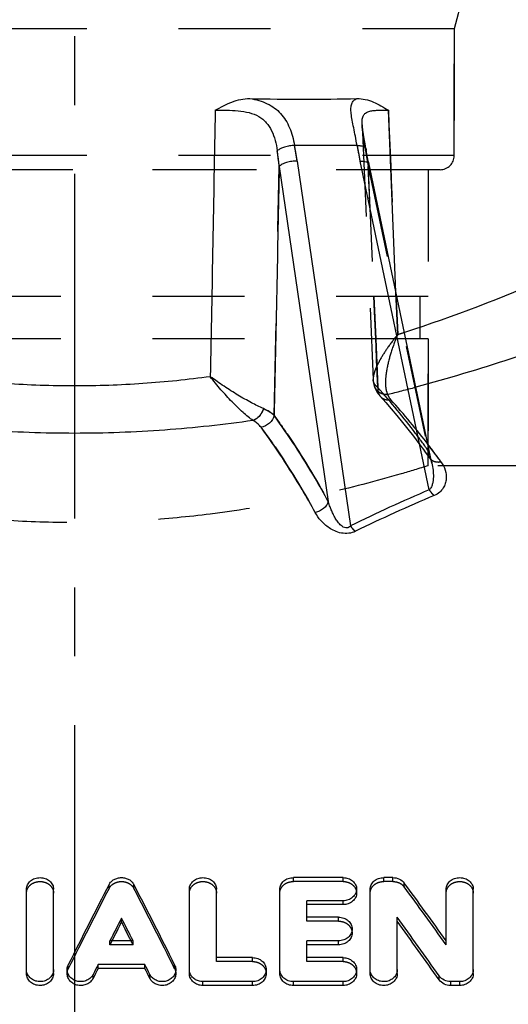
# Model space of a CAD drawing. Header units: millimetres. Extents: x 398 to 602, y 400 to 600.
# Tile 5 of 33: x 496 to 531, y 463 to 533. Entities that reach past the tile are written whole.
import ezdxf

# ---------------------------------------------------------------- set-up
doc = ezdxf.new("R2010")
doc.units = ezdxf.units.MM
doc.header["$LTSCALE"] = 65.185185
doc.linetypes.add('CENTER', pattern=[0.6, 0.375, -0.075, 0.075, -0.075])
doc.linetypes.add('HIDDEN', pattern=[0.2, 0.1, -0.1])
for name, color, linetype in [('ACHSEN_S', 7, 'CONTINUOUS'), ('FLAECHEN', 7, 'CONTINUOUS'), ('KONST.EL_MIT_GEO', 7, 'CONTINUOUS')]:
    doc.layers.add(name, color=color, linetype=linetype)

msp = doc.modelspace()

# ---------------------------------------------------------------- linework, layer by layer
at = {"layer": 'ACHSEN_S', "color": 2, "linetype": 'CENTER'}
msp.add_line((500, 600.171), (500, 400.25), dxfattribs=at)
at = {"layer": 'FLAECHEN', "color": 8, "linetype": 'HIDDEN'}
for p, q in [((527.75, 535.236), (526.95, 532.25)), ((526.95, 532.25), (473.05, 532.25)), ((526.95, 532.25), (526.95, 523.25)), ((525.1, 522.25), (474.9, 522.25)), ((525.1, 522.25), (525.1, 513.25)), ((525.1, 513.25), (474.9, 513.25)), ((524.5, 513.25), (524.5, 510.25)), ((525.1, 510.25), (474.9, 510.25)), ((525.1, 510.25), (525.1, 501.25)), ((597.5, 501.25), (525.1, 501.25))]:
    msp.add_line(p, q, dxfattribs=at)
at = {"layer": 'KONST.EL_MIT_GEO', "color": 8, "linetype": 'HIDDEN'}
for p, q in [((526.95, 523.25), (526.95, 532.25)), ((520.41, 525.442), (521.199, 507.36)), ((520.431, 525.217), (520.43, 525.225)), ((520.437, 525.174), (520.436, 525.179)), ((520.45, 525.079), (520.45, 525.083)), ((520.459, 525.026), (520.457, 525.035)), ((520.477, 524.912), (520.474, 524.933)), ((520.498, 524.79), (520.493, 524.823)), ((520.522, 524.659), (520.514, 524.706)), ((526.95, 523.25), (473.05, 523.25)), ((520.647, 523.709), (520.648, 523.701)), ((520.687, 523.761), (520.685, 523.773)), ((520.733, 523.5), (520.732, 523.504)), ((520.756, 523.373), (520.755, 523.376)), ((520.78, 523.245), (520.779, 523.248)), ((520.804, 523.116), (520.804, 523.12)), ((520.829, 522.988), (520.829, 522.992)), ((520.855, 522.859), (520.855, 522.863)), ((525.95, 522.25), (474.05, 522.25)), ((520.845, 522.473), (525.085, 502.349)), ((520.845, 522.473), (520.854, 522.25)), ((520.854, 522.25), (521.247, 513.25)), ((522.937, 510.558), (522.812, 513.57)), ((521.247, 513.25), (521.378, 510.25)), ((521.378, 510.25), (521.528, 506.798)), ((525.1, 501.25), (525.1, 510.25)), ((521.207, 507.25), (521.214, 507.186)), ((521.214, 507.188), (521.224, 507.124)), ((521.223, 507.126), (521.235, 507.064)), ((521.234, 507.067), (521.248, 507.006)), ((521.247, 507.009), (521.262, 506.95)), ((521.262, 506.954), (521.265, 506.941)), ((521.265, 506.94), (521.275, 506.907)), ((521.274, 506.911), (521.298, 506.838)), ((521.297, 506.841), (521.325, 506.767)), ((521.324, 506.77), (521.355, 506.697)), ((521.354, 506.7), (521.389, 506.626)), ((521.388, 506.629), (521.427, 506.555)), ((521.425, 506.558), (521.468, 506.484)), ((521.466, 506.487), (521.513, 506.414)), ((521.511, 506.416), (521.562, 506.344)), ((521.56, 506.346), (521.615, 506.274)), ((521.613, 506.277), (521.671, 506.206)), ((521.669, 506.208), (521.707, 506.165)), ((521.707, 506.165), (522.09, 505.733)), ((522.089, 505.734), (522.487, 505.273)), ((522.486, 505.274), (522.882, 504.803)), ((522.881, 504.805), (523.275, 504.323)), ((523.274, 504.325), (523.667, 503.833)), ((523.665, 503.835), (524.056, 503.334)), ((524.055, 503.336), (524.444, 502.825)), ((524.442, 502.827), (524.829, 502.306)), ((524.828, 502.308), (525.196, 501.801)), ((525.196, 501.801), (525.217, 501.77)), ((525.217, 501.771), (525.246, 501.725)), ((525.245, 501.727), (525.272, 501.68)), ((525.272, 501.681), (525.297, 501.634)), ((525.296, 501.635), (525.318, 501.587)), ((525.372, 501.419), (525.372, 501.42)), ((502.457, 471.26), (502.457, 471.538)), ((504.219, 471.26), (504.219, 471.538)), ((515.533, 471.748), (515.533, 472.026)), ((519.061, 471.748), (515.533, 471.748)), ((519.061, 471.748), (519.061, 472.026)), ((521.948, 471.748), (521.948, 472.026)), ((522.59, 471.748), (521.948, 471.748)), ((522.59, 471.748), (522.59, 472.026)), ((523.406, 471.364), (523.406, 471.642)), ((516.495, 468.936), (516.495, 469.213)), ((518.741, 468.936), (516.495, 468.936)), ((518.741, 468.936), (518.741, 469.213)), ((502.519, 467.265), (502.519, 467.543)), ((504.157, 467.265), (504.157, 467.543)), ((526.378, 467.269), (526.378, 467.546)), ((504.157, 467.265), (502.519, 467.265)), ((510.08, 466.071), (510.08, 466.348)), ((512.646, 466.071), (510.08, 466.071)), ((512.646, 466.071), (512.646, 466.348)), ((516.495, 466.071), (516.495, 466.348)), ((519.061, 466.071), (516.495, 466.071)), ((519.061, 466.071), (519.061, 466.348)), ((499.564, 465.565), (499.564, 465.842)), ((507.112, 465.565), (507.112, 465.842))]:
    msp.add_line(p, q, dxfattribs=at)
at = {"layer": 'KONST.EL_MIT_GEO', "color": 7, "linetype": 'Continuous'}
for p, q in [((522.812, 513.57), (522.277, 526.469)), ((520.514, 524.706), (520.493, 524.823)), ((520.628, 524.089), (520.514, 524.706)), ((520.056, 523.97), (515.622, 523.97)), ((520.657, 523.929), (520.628, 524.089)), ((520.733, 523.5), (520.695, 523.716)), ((515.806, 522.861), (519.59, 496.973)), ((525.182, 499.538), (520.268, 522.861)), ((514.536, 522.473), (518.01, 498.709)), ((519.061, 472.026), (515.533, 472.026)), ((522.59, 472.026), (521.948, 472.026)), ((496.596, 465.223), (496.596, 471.208)), ((498.52, 465.223), (498.52, 471.208)), ((508.156, 465.223), (508.156, 471.208)), ((510.08, 466.348), (510.08, 471.208)), ((514.571, 465.223), (514.571, 471.208)), ((520.024, 470.93), (520.024, 471.208)), ((520.986, 465.223), (520.986, 471.208)), ((526.378, 467.546), (526.378, 471.208)), ((528.302, 465.223), (528.302, 471.208)), ((519.061, 470.386), (516.495, 470.386)), ((516.495, 469.213), (516.495, 470.386)), ((519.061, 470.108), (516.495, 470.108)), ((519.061, 470.108), (519.061, 470.386)), ((503.338, 468.881), (503.338, 469.158)), ((518.741, 469.213), (516.495, 469.213)), ((522.91, 465.223), (522.91, 469.21)), ((519.703, 468.103), (519.703, 468.38)), ((504.157, 467.543), (502.519, 467.543)), ((518.741, 467.543), (516.495, 467.543)), ((516.495, 466.348), (516.495, 467.543)), ((518.741, 467.265), (518.741, 467.543)), ((518.741, 467.265), (516.495, 467.265)), ((512.646, 466.348), (510.08, 466.348)), ((519.061, 466.348), (516.495, 466.348)), ((499.482, 465.223), (499.482, 465.5)), ((505.003, 465.854), (501.672, 465.854)), ((501.672, 465.577), (501.672, 465.854)), ((505.003, 465.577), (501.672, 465.577)), ((505.003, 465.577), (505.003, 465.854)), ((507.193, 465.223), (507.193, 465.5)), ((513.608, 465.223), (513.608, 465.5)), ((520.024, 465.223), (520.024, 465.5)), ((501.325, 464.88), (501.325, 465.157)), ((505.35, 464.88), (505.35, 465.157)), ((512.646, 464.647), (509.118, 464.647)), ((509.118, 464.37), (509.118, 464.647)), ((512.646, 464.37), (512.646, 464.647)), ((519.061, 464.647), (515.533, 464.647)), ((515.533, 464.37), (515.533, 464.647)), ((519.061, 464.37), (519.061, 464.647)), ((525.882, 464.771), (525.882, 465.048)), ((527.34, 464.647), (526.698, 464.647)), ((526.698, 464.37), (526.698, 464.647)), ((527.34, 464.37), (527.34, 464.647)), ((512.646, 464.37), (509.118, 464.37)), ((519.061, 464.37), (515.533, 464.37)), ((527.34, 464.37), (526.698, 464.37))]:
    msp.add_line(p, q, dxfattribs=at)
for points in [[(520.493, 524.823), (520.474, 524.933), (520.465, 524.985), (520.457, 525.035), (520.45, 525.083), (520.443, 525.13), (520.437, 525.174), (520.431, 525.217), (520.426, 525.257), (520.422, 525.295), (520.418, 525.33), (520.416, 525.363), (520.413, 525.394), (520.411, 525.422), (520.41, 525.442)], [(520.695, 523.716), (520.687, 523.761), (520.657, 523.929)], [(525.372, 501.42), (520.882, 522.731), (520.855, 522.859), (520.829, 522.988), (520.804, 523.116), (520.78, 523.245), (520.756, 523.373), (520.733, 523.5)]]:
    msp.add_lwpolyline(points, dxfattribs=at)
at = {"layer": 'KONST.EL_MIT_GEO', "color": 8, "linetype": 'HIDDEN'}
for points in [[(520.426, 525.257), (520.425, 525.269), (520.42, 525.309), (520.417, 525.347), (520.414, 525.382), (520.412, 525.414), (520.411, 525.422)], [(521.199, 507.361), (521.202, 507.314), (521.207, 507.249)], [(525.318, 501.588), (525.337, 501.54), (525.353, 501.493), (525.366, 501.445), (525.372, 501.42)]]:
    msp.add_lwpolyline(points, dxfattribs=at)
for centre, radius, start, end in [((523.858, 525.592), 3.451, 182.50372, 182.96651), ((486.666, 518.6), 29.449, 8.31773, 10.50522), ((549.389, 529.002), 29.762, 189.73408, 191.9081), ((478.397, 518.41), 36.366, 6.41485, 8.18097), ((488.869, 518.951), 32.132, 8.29092, 8.50004), ((557.339, 528.932), 37.062, 188.29549, 190.03664), ((557.158, 528.903), 36.878, 188.29114, 190.04099), ((525.95, 523.25), 1, 270, 360), ((495.429, 598.74), 92.372, 287.32505, 287.6362), ((522.051, 507.166), 0.818, 179.29962, 195.99314), ((496.524, 611.203), 107.993, 283.76853, 284.86777), ((520.153, 500.317), 5.334, 11.93373, 22.39879), ((520.158, 500.318), 5.329, 11.92862, 22.40399), ((565.667, 403.894), 103.86, 112.94214, 116.33675), ((565.852, 402.855), 104.38, 112.72472, 116.09624)]:
    msp.add_arc(centre, radius, start, end, dxfattribs=at)
at = {"layer": 'KONST.EL_MIT_GEO', "color": 7, "linetype": 'Continuous'}
for centre, radius, start, end in [((486.643, 518.597), 29.472, 8.31859, 10.50435), ((549.565, 529.035), 29.94, 189.74057, 191.90161), ((478.417, 518.412), 36.346, 6.41437, 8.18145), ((479.695, 467.948), 57.207, 35.94649, 37.48515), ((567.02, 400.945), 107.103, 112.99354, 116.28534), ((567.21, 399.862), 107.666, 112.77617, 116.04479)]:
    msp.add_arc(centre, radius, start, end, dxfattribs=at)
for centre, major_axis, ratio, start_param, end_param in [((498.75, 421.25), (38.321, 94.379), 0.172329, 1.080243, 1.149861), ((507.926, 421.25), (-38.321, 94.379), 0.172329, -1.149861, -1.080243), ((528.747, 421.25), (-55.625, 93.863), 0.213305, -1.185215, -1.13483), ((500.852, 421.25), (38.321, 94.379), 0.172329, 1.109676, 1.129368), ((500.852, 421.25), (38.074, 93.771), 0.172329, 1.109288, 1.125723), ((505.823, 421.25), (-38.321, 94.379), 0.172329, -1.129368, -1.109676), ((505.823, 421.25), (-38.074, 93.771), 0.172329, -1.125723, -1.109288), ((526.477, 421.25), (-55.625, 93.863), 0.213305, -1.215234, -1.164925), ((526.477, 421.25), (-55.267, 93.258), 0.213305, -1.215168, -1.164533), ((500.852, 421.25), (38.321, 94.379), 0.172329, 1.149719, 1.158054), ((500.852, 421.25), (38.074, 93.771), 0.172329, 1.149591, 1.157981), ((505.823, 421.25), (-38.321, 94.379), 0.172329, -1.158054, -1.149719), ((505.823, 421.25), (-38.074, 93.771), 0.172329, -1.157981, -1.149591)]:
    msp.add_ellipse(centre, major_axis=major_axis, ratio=ratio, start_param=start_param, end_param=end_param, dxfattribs=at)
at = {"layer": 'KONST.EL_MIT_GEO', "color": 8, "linetype": 'HIDDEN'}
for centre, major_axis, ratio, start_param, end_param in [((498.75, 421.25), (38.074, 93.771), 0.172329, 1.079663, 1.149734), ((507.926, 421.25), (-38.074, 93.771), 0.172329, -1.149734, -1.079663), ((528.747, 421.25), (-55.267, 93.258), 0.213305, -1.184954, -1.134242), ((500.852, 421.25), (38.074, 93.771), 0.172329, 1.125723, 1.129108), ((505.823, 421.25), (-38.074, 93.771), 0.172329, -1.129108, -1.125723)]:
    msp.add_ellipse(centre, major_axis=major_axis, ratio=ratio, start_param=start_param, end_param=end_param, dxfattribs=at)
at = {"layer": 'KONST.EL_MIT_GEO', "color": 7, "linetype": 'Continuous'}
for points, knots in [([(509.99, 526.469), (510.183, 526.573), (510.57, 526.78), (511.167, 527.055), (511.791, 527.253), (512.226, 527.302), (512.442, 527.297)], [0, 0, 0, 0, 0.252026, 0.502909, 0.752255, 1, 1, 1, 1]), ([(512.442, 527.297), (512.662, 527.261), (513.086, 527.17), (513.682, 526.951), (514.206, 526.643), (514.647, 526.246), (515.003, 525.767), (515.279, 525.22), (515.485, 524.614), (515.581, 524.189), (515.622, 523.97)], [0, 0, 0, 0, 0.134224, 0.260579, 0.380645, 0.497726, 0.615713, 0.73778, 0.86572, 1, 1, 1, 1]), ([(512.442, 527.297), (513.735, 527.269), (516.271, 527.232), (518.807, 527.268), (520.049, 527.297)], [0, 0, 0, 0, 0.5101, 1, 1, 1, 1]), ([(520.056, 523.97), (520.018, 524.187), (519.94, 524.606), (519.819, 525.203), (519.712, 525.739), (519.636, 526.205), (519.613, 526.549), (519.634, 526.782), (519.67, 526.927), (519.728, 527.052), (519.842, 527.194), (519.963, 527.263), (520.049, 527.297)], [0, 0, 0, 0, 0.187036, 0.360253, 0.515774, 0.649863, 0.760041, 0.806383, 0.847765, 0.885638, 0.922109, 1, 1, 1, 1]), ([(520.049, 527.297), (520.247, 527.302), (520.649, 527.253), (521.218, 527.055), (521.757, 526.781), (522.104, 526.574), (522.277, 526.469)], [0, 0, 0, 0, 0.247693, 0.497039, 0.748225, 1, 1, 1, 1]), ([(509.99, 526.469), (510.261, 526.471), (510.805, 526.474), (511.611, 526.442), (512.385, 526.326), (512.976, 526.101), (513.37, 525.831), (513.705, 525.51), (514.024, 525.009), (514.264, 524.321), (514.357, 523.835), (514.393, 523.585)], [0, 0, 0, 0, 0.135075, 0.270959, 0.401845, 0.523778, 0.5819, 0.639061, 0.753934, 0.873879, 1, 1, 1, 1]), ([(520.41, 525.442), (520.406, 525.552), (520.406, 525.711), (520.439, 525.911), (520.479, 526.036), (520.537, 526.144), (520.643, 526.266), (520.834, 526.375), (521.119, 526.438), (521.459, 526.466), (521.851, 526.472), (522.13, 526.47), (522.277, 526.469)], [0, 0, 0, 0, 0.1303, 0.186567, 0.237597, 0.284828, 0.330389, 0.425512, 0.53775, 0.671771, 0.826759, 1, 1, 1, 1]), ([(515.622, 523.97), (515.503, 523.969), (515.264, 523.947), (514.923, 523.868), (514.626, 523.752), (514.456, 523.645), (514.393, 523.585)], [0, 0, 0, 0, 0.271263, 0.548077, 0.799473, 1, 1, 1, 1]), ([(520.056, 523.97), (520.139, 523.969), (520.29, 523.959), (520.466, 523.918), (520.576, 523.866), (520.635, 523.823), (520.677, 523.773), (520.692, 523.735), (520.695, 523.716)], [0, 0, 0, 0, 0.339365, 0.620652, 0.736426, 0.835939, 0.921948, 1, 1, 1, 1]), ([(515.806, 522.861), (515.68, 522.865), (515.425, 522.849), (515.066, 522.773), (514.796, 522.668), (514.626, 522.561), (514.561, 522.503), (514.536, 522.473)], [0, 0, 0, 0, 0.278589, 0.559678, 0.80865, 0.912526, 1, 1, 1, 1]), ([(520.268, 522.861), (520.349, 522.863), (520.497, 522.859), (520.67, 522.827), (520.779, 522.782), (520.838, 522.743), (520.881, 522.698), (520.896, 522.662), (520.9, 522.644)], [0, 0, 0, 0, 0.342257, 0.624511, 0.740023, 0.838766, 0.923526, 1, 1, 1, 1]), ([(536.372, 515.823), (535.48, 515.406), (531.25, 513.489), (526.904, 511.818), (523.415, 510.709)], [0, 0, 0, 0, 0.211834, 1, 1, 1, 1]), ([(540.909, 512.577), (539.803, 512.113), (534.353, 509.902), (528.759, 508.026), (524.234, 506.825)], [0, 0, 0, 0, 0.203898, 1, 1, 1, 1]), ([(509.641, 507.563), (508.055, 507.348), (504.846, 507.018), (500, 506.851), (495.154, 507.018), (491.945, 507.348), (490.359, 507.563)], [0, 0, 0, 0, 0.248374, 0.5, 0.751626, 1, 1, 1, 1]), ([(513.411, 505.298), (513.121, 505.423), (512.511, 505.728), (511.58, 506.264), (510.608, 506.884), (509.962, 507.332), (509.641, 507.563)], [0, 0, 0, 0, 0.214656, 0.464448, 0.730889, 1, 1, 1, 1]), ([(512.679, 504.455), (512.56, 504.538), (512.317, 504.724), (511.809, 505.157), (511.156, 505.793), (510.384, 506.642), (509.886, 507.25), (509.641, 507.563)], [0, 0, 0, 0, 0.099391, 0.210729, 0.458891, 0.72664, 1, 1, 1, 1]), ([(513.411, 505.298), (513.382, 505.202), (513.284, 504.972), (513.048, 504.664), (512.805, 504.502), (512.679, 504.455)], [0, 0, 0, 0, 0.25967, 0.647249, 1, 1, 1, 1]), ([(514.166, 504.819), (514.07, 504.915), (513.829, 505.098), (513.56, 505.233), (513.411, 505.298)], [0, 0, 0, 0, 0.454902, 1, 1, 1, 1]), ([(512.679, 504.455), (510.599, 504.158), (506.38, 503.7), (500, 503.466), (493.62, 503.7), (489.401, 504.158), (487.321, 504.455)], [0, 0, 0, 0, 0.247816, 0.5, 0.752184, 1, 1, 1, 1]), ([(513.243, 503.974), (513.209, 504.019), (513.049, 504.209), (512.845, 504.359), (512.679, 504.455)], [0, 0, 0, 0, 0.226413, 1, 1, 1, 1]), ([(514.166, 504.819), (514.119, 504.61), (513.873, 504.215), (513.46, 504.01), (513.243, 503.974)], [0, 0, 0, 0, 0.493382, 1, 1, 1, 1]), ([(518.01, 498.709), (517.707, 499.262), (516.523, 501.357), (515.214, 503.383), (514.166, 504.819)], [0, 0, 0, 0, 0.2617, 1, 1, 1, 1]), ([(517.086, 497.928), (516.784, 498.475), (515.599, 500.549), (514.29, 502.554), (513.243, 503.974)], [0, 0, 0, 0, 0.261602, 1, 1, 1, 1]), ([(525.319, 501.672), (525.408, 501.601), (525.638, 501.5), (525.885, 501.506), (526.008, 501.53)], [0, 0, 0, 0, 0.477561, 1, 1, 1, 1]), ([(525.372, 501.419), (525.405, 501.261), (525.457, 500.942), (525.478, 500.539), (525.458, 500.217), (525.417, 499.977), (525.341, 499.74), (525.246, 499.595), (525.182, 499.538)], [0, 0, 0, 0, 0.248289, 0.495294, 0.618796, 0.742774, 0.86843, 1, 1, 1, 1]), ([(526.008, 501.53), (526.139, 501.349), (526.345, 500.956), (526.414, 500.403), (526.329, 499.973), (526.18, 499.65), (525.917, 499.343), (525.671, 499.192), (525.529, 499.132)], [0, 0, 0, 0, 0.237379, 0.461847, 0.576903, 0.699286, 0.836522, 1, 1, 1, 1]), ([(525.182, 499.538), (525.231, 499.456), (525.333, 499.309), (525.462, 499.182), (525.529, 499.132)], [0, 0, 0, 0, 0.532705, 1, 1, 1, 1]), ([(518.01, 498.709), (517.982, 498.614), (517.891, 498.426), (517.676, 498.193), (517.402, 498.016), (517.193, 497.947), (517.086, 497.928)], [0, 0, 0, 0, 0.234179, 0.484715, 0.743558, 1, 1, 1, 1]), ([(519.59, 496.973), (519.551, 496.93), (519.479, 496.87), (519.36, 496.832), (519.228, 496.83), (519.076, 496.89), (518.882, 497.034), (518.692, 497.253), (518.509, 497.533), (518.355, 497.822), (518.223, 498.114), (518.108, 498.41), (518.041, 498.609), (518.01, 498.709)], [0, 0, 0, 0, 0.064794, 0.100276, 0.137182, 0.20895, 0.276612, 0.404499, 0.527612, 0.648054, 0.766679, 0.883915, 1, 1, 1, 1]), ([(519.937, 496.594), (519.789, 496.522), (519.457, 496.424), (518.946, 496.447), (518.477, 496.598), (517.973, 496.88), (517.487, 497.315), (517.199, 497.723), (517.086, 497.928)], [0, 0, 0, 0, 0.143014, 0.295749, 0.438597, 0.567808, 0.79648, 1, 1, 1, 1]), ([(519.59, 496.973), (519.64, 496.897), (519.744, 496.76), (519.871, 496.642), (519.937, 496.594)], [0, 0, 0, 0, 0.527598, 1, 1, 1, 1]), ([(496.596, 471.208), (496.596, 471.316), (496.649, 471.538), (496.868, 471.809), (497.187, 471.986), (497.558, 472.047), (497.929, 471.986), (498.248, 471.809), (498.467, 471.538), (498.52, 471.316), (498.52, 471.208)], [0, 0, 0, 0, 0.115486, 0.236611, 0.365603, 0.5, 0.634397, 0.763389, 0.884514, 1, 1, 1, 1]), ([(502.457, 471.538), (502.495, 471.612), (502.598, 471.75), (502.809, 471.906), (503.063, 472.004), (503.338, 472.038), (503.613, 472.004), (503.867, 471.906), (504.078, 471.75), (504.181, 471.612), (504.219, 471.538)], [0, 0, 0, 0, 0.117428, 0.240524, 0.368756, 0.5, 0.631244, 0.759476, 0.882572, 1, 1, 1, 1]), ([(508.156, 471.208), (508.156, 471.316), (508.209, 471.538), (508.428, 471.809), (508.747, 471.986), (509.118, 472.047), (509.489, 471.986), (509.808, 471.809), (510.027, 471.538), (510.08, 471.316), (510.08, 471.208)], [0, 0, 0, 0, 0.115486, 0.236611, 0.365603, 0.5, 0.634397, 0.763389, 0.884514, 1, 1, 1, 1]), ([(514.571, 471.208), (514.571, 471.316), (514.624, 471.538), (514.843, 471.809), (515.162, 471.986), (515.408, 472.026), (515.533, 472.026)], [0, 0, 0, 0, 0.230971, 0.473222, 0.731205, 1, 1, 1, 1]), ([(519.061, 472.026), (519.186, 472.026), (519.432, 471.986), (519.751, 471.809), (519.97, 471.538), (520.024, 471.316), (520.024, 471.208)], [0, 0, 0, 0, 0.268795, 0.526778, 0.769029, 1, 1, 1, 1]), ([(520.986, 471.208), (520.986, 471.316), (521.039, 471.538), (521.258, 471.809), (521.577, 471.986), (521.823, 472.026), (521.948, 472.026)], [0, 0, 0, 0, 0.230971, 0.473222, 0.731205, 1, 1, 1, 1]), ([(522.59, 472.026), (522.749, 472.026), (523.062, 471.962), (523.317, 471.763), (523.406, 471.642)], [0, 0, 0, 0, 0.515919, 1, 1, 1, 1]), ([(526.378, 471.208), (526.378, 471.316), (526.431, 471.538), (526.65, 471.809), (526.969, 471.986), (527.34, 472.047), (527.711, 471.986), (528.03, 471.809), (528.249, 471.538), (528.302, 471.316), (528.302, 471.208)], [0, 0, 0, 0, 0.115486, 0.236611, 0.365603, 0.5, 0.634397, 0.763389, 0.884514, 1, 1, 1, 1]), ([(520.024, 471.208), (520.024, 471.101), (519.97, 470.878), (519.751, 470.606), (519.433, 470.427), (519.186, 470.386), (519.061, 470.386)], [0, 0, 0, 0, 0.230955, 0.473684, 0.731738, 1, 1, 1, 1]), ([(520.024, 470.93), (520.024, 470.823), (519.97, 470.6), (519.751, 470.328), (519.433, 470.149), (519.186, 470.108), (519.061, 470.108)], [0, 0, 0, 0, 0.230915, 0.473631, 0.731702, 1, 1, 1, 1]), ([(518.741, 469.213), (518.865, 469.213), (519.112, 469.172), (519.431, 468.991), (519.65, 468.715), (519.703, 468.489), (519.703, 468.38)], [0, 0, 0, 0, 0.266447, 0.523411, 0.766613, 1, 1, 1, 1]), ([(519.703, 468.38), (519.703, 468.271), (519.65, 468.044), (519.431, 467.767), (519.112, 467.584), (518.865, 467.543), (518.741, 467.543)], [0, 0, 0, 0, 0.233369, 0.477016, 0.734046, 1, 1, 1, 1]), ([(519.703, 468.103), (519.703, 467.994), (519.65, 467.767), (519.431, 467.49), (519.112, 467.307), (518.865, 467.265), (518.741, 467.265)], [0, 0, 0, 0, 0.233347, 0.476988, 0.734027, 1, 1, 1, 1]), ([(512.646, 466.348), (512.771, 466.348), (513.018, 466.306), (513.337, 466.122), (513.556, 465.84), (513.608, 465.611), (513.608, 465.5)], [0, 0, 0, 0, 0.264281, 0.520297, 0.764374, 1, 1, 1, 1]), ([(519.061, 466.348), (519.186, 466.348), (519.433, 466.306), (519.753, 466.122), (519.971, 465.84), (520.024, 465.611), (520.024, 465.5)], [0, 0, 0, 0, 0.264281, 0.520297, 0.764374, 1, 1, 1, 1]), ([(498.52, 465.223), (498.52, 465.112), (498.467, 464.882), (498.249, 464.599), (497.93, 464.413), (497.558, 464.348), (497.186, 464.413), (496.866, 464.599), (496.648, 464.882), (496.596, 465.112), (496.596, 465.223)], [0, 0, 0, 0, 0.1178, 0.240045, 0.368085, 0.5, 0.631915, 0.759955, 0.8822, 1, 1, 1, 1]), ([(498.52, 465.5), (498.52, 465.398), (498.476, 465.188), (498.292, 464.921), (498.016, 464.729), (497.684, 464.636), (497.338, 464.651), (497.017, 464.772), (496.763, 464.987), (496.659, 465.18), (496.628, 465.279)], [0, 0, 0, 0, 0.117045, 0.237916, 0.364108, 0.494513, 0.626191, 0.755683, 0.880431, 1, 1, 1, 1]), ([(499.482, 465.5), (499.482, 465.588), (499.504, 465.707), (499.55, 465.815), (499.564, 465.842)], [0, 0, 0, 0, 0.746865, 1, 1, 1, 1]), ([(501.325, 465.157), (501.281, 465.067), (501.154, 464.899), (500.888, 464.725), (500.574, 464.638), (500.245, 464.649), (499.938, 464.755), (499.687, 464.948), (499.521, 465.205), (499.482, 465.403), (499.482, 465.5)], [0, 0, 0, 0, 0.121148, 0.247332, 0.377403, 0.508703, 0.638122, 0.763245, 0.883363, 1, 1, 1, 1]), ([(501.325, 464.88), (501.281, 464.79), (501.154, 464.623), (500.888, 464.448), (500.574, 464.361), (500.245, 464.372), (499.938, 464.478), (499.687, 464.671), (499.521, 464.928), (499.482, 465.126), (499.482, 465.223)], [0, 0, 0, 0, 0.121147, 0.247332, 0.377404, 0.508706, 0.638126, 0.76325, 0.883366, 1, 1, 1, 1]), ([(507.193, 465.5), (507.193, 465.403), (507.154, 465.205), (506.988, 464.948), (506.737, 464.755), (506.431, 464.649), (506.102, 464.638), (505.788, 464.725), (505.522, 464.899), (505.395, 465.067), (505.35, 465.157)], [0, 0, 0, 0, 0.116637, 0.236755, 0.361878, 0.491297, 0.622597, 0.752668, 0.878852, 1, 1, 1, 1]), ([(507.193, 465.223), (507.193, 465.126), (507.154, 464.928), (506.988, 464.671), (506.737, 464.478), (506.431, 464.372), (506.102, 464.361), (505.788, 464.448), (505.522, 464.623), (505.395, 464.79), (505.35, 464.88)], [0, 0, 0, 0, 0.116634, 0.23675, 0.361874, 0.491294, 0.622596, 0.752668, 0.878853, 1, 1, 1, 1]), ([(507.112, 465.842), (507.125, 465.815), (507.172, 465.707), (507.193, 465.588), (507.193, 465.5)], [0, 0, 0, 0, 0.253135, 1, 1, 1, 1]), ([(509.118, 464.37), (508.993, 464.37), (508.745, 464.413), (508.427, 464.599), (508.208, 464.882), (508.156, 465.112), (508.156, 465.223)], [0, 0, 0, 0, 0.263829, 0.51991, 0.7644, 1, 1, 1, 1]), ([(509.118, 464.647), (509.014, 464.647), (508.806, 464.677), (508.526, 464.808), (508.307, 465.013), (508.216, 465.189), (508.188, 465.279)], [0, 0, 0, 0, 0.260963, 0.516437, 0.762831, 1, 1, 1, 1]), ([(513.608, 465.5), (513.608, 465.388), (513.556, 465.159), (513.338, 464.876), (513.019, 464.69), (512.771, 464.647), (512.646, 464.647)], [0, 0, 0, 0, 0.235606, 0.480097, 0.736175, 1, 1, 1, 1]), ([(513.608, 465.223), (513.608, 465.112), (513.556, 464.882), (513.338, 464.599), (513.019, 464.413), (512.771, 464.37), (512.646, 464.37)], [0, 0, 0, 0, 0.2356, 0.48009, 0.736171, 1, 1, 1, 1]), ([(515.533, 464.647), (515.408, 464.647), (515.16, 464.69), (514.842, 464.876), (514.623, 465.159), (514.571, 465.388), (514.571, 465.5)], [0, 0, 0, 0, 0.263825, 0.519903, 0.764394, 1, 1, 1, 1]), ([(515.533, 464.37), (515.408, 464.37), (515.16, 464.413), (514.842, 464.599), (514.623, 464.882), (514.571, 465.112), (514.571, 465.223)], [0, 0, 0, 0, 0.263829, 0.51991, 0.7644, 1, 1, 1, 1]), ([(520.024, 465.5), (520.024, 465.388), (519.971, 465.159), (519.753, 464.876), (519.434, 464.69), (519.186, 464.647), (519.061, 464.647)], [0, 0, 0, 0, 0.235606, 0.480097, 0.736175, 1, 1, 1, 1]), ([(520.024, 465.223), (520.024, 465.112), (519.971, 464.882), (519.753, 464.599), (519.434, 464.413), (519.186, 464.37), (519.061, 464.37)], [0, 0, 0, 0, 0.2356, 0.48009, 0.736171, 1, 1, 1, 1]), ([(522.91, 465.223), (522.91, 465.112), (522.858, 464.882), (522.64, 464.599), (522.32, 464.413), (521.948, 464.348), (521.576, 464.413), (521.257, 464.599), (521.038, 464.882), (520.986, 465.112), (520.986, 465.223)], [0, 0, 0, 0, 0.1178, 0.240045, 0.368085, 0.5, 0.631915, 0.759955, 0.8822, 1, 1, 1, 1]), ([(522.91, 465.5), (522.91, 465.398), (522.867, 465.188), (522.682, 464.921), (522.406, 464.729), (522.075, 464.636), (521.728, 464.651), (521.408, 464.772), (521.153, 464.987), (521.049, 465.18), (521.019, 465.279)], [0, 0, 0, 0, 0.117045, 0.237916, 0.364108, 0.494513, 0.626191, 0.755683, 0.880431, 1, 1, 1, 1]), ([(528.302, 465.5), (528.302, 465.388), (528.25, 465.159), (528.031, 464.876), (527.712, 464.69), (527.465, 464.647), (527.34, 464.647)], [0, 0, 0, 0, 0.235606, 0.480097, 0.736175, 1, 1, 1, 1]), ([(528.302, 465.223), (528.302, 465.112), (528.25, 464.882), (528.031, 464.599), (527.712, 464.413), (527.465, 464.37), (527.34, 464.37)], [0, 0, 0, 0, 0.2356, 0.48009, 0.736171, 1, 1, 1, 1]), ([(526.698, 464.647), (526.539, 464.647), (526.223, 464.716), (525.97, 464.924), (525.882, 465.048)], [0, 0, 0, 0, 0.511625, 1, 1, 1, 1]), ([(526.698, 464.37), (526.539, 464.37), (526.223, 464.439), (525.97, 464.647), (525.882, 464.771)], [0, 0, 0, 0, 0.511628, 1, 1, 1, 1])]:
    msp.add_open_spline(points, degree=3, knots=knots, dxfattribs=at)
for points in [[(509.99, 526.469), (509.874, 520.167), (509.758, 513.865), (509.641, 507.563)], [(514.536, 522.473), (514.413, 516.588), (514.29, 510.704), (514.166, 504.819)], [(496.628, 465.279), (496.607, 465.351), (496.596, 465.426), (496.596, 465.5)], [(508.188, 465.279), (508.167, 465.351), (508.156, 465.426), (508.156, 465.5)], [(521.019, 465.279), (520.997, 465.351), (520.986, 465.426), (520.986, 465.5)]]:
    msp.add_open_spline(points, degree=3, dxfattribs=at)
at = {"layer": 'KONST.EL_MIT_GEO', "color": 8, "linetype": 'HIDDEN'}
for points in [[(522.277, 526.469), (522.497, 521.165), (522.717, 515.862), (522.937, 510.558)], [(514.166, 504.819), (514.29, 510.704), (514.413, 516.588), (514.536, 522.473)], [(521.528, 506.798), (521.3, 512.023), (521.073, 517.248), (520.845, 522.473)], [(522.937, 510.558), (523.096, 510.608), (523.256, 510.658), (523.415, 510.709)], [(522.226, 506.313), (522.897, 506.477), (523.566, 506.648), (524.234, 506.825)], [(525.196, 501.801), (525.23, 501.753), (525.272, 501.709), (525.319, 501.672)]]:
    msp.add_open_spline(points, degree=3, dxfattribs=at)
for points, knots in [([(520.665, 523.585), (520.616, 523.919), (520.536, 524.402), (520.445, 525.021), (520.416, 525.307), (520.41, 525.442)], [0, 0, 0, 0, 0.540611, 0.783779, 1, 1, 1, 1]), ([(520.412, 525.414), (520.418, 525.289), (520.445, 525.025), (520.528, 524.457), (520.601, 524.015), (520.647, 523.709)], [0, 0, 0, 0, 0.21827, 0.461521, 1, 1, 1, 1]), ([(520.695, 523.716), (520.698, 523.695), (520.696, 523.648), (520.677, 523.606), (520.665, 523.585)], [0, 0, 0, 0, 0.470284, 1, 1, 1, 1]), ([(520.9, 522.644), (520.905, 522.617), (520.899, 522.553), (520.865, 522.499), (520.845, 522.473)], [0, 0, 0, 0, 0.450303, 1, 1, 1, 1]), ([(522.937, 510.558), (522.697, 510.263), (522.258, 509.687), (521.783, 508.95), (521.488, 508.39), (521.326, 508.015), (521.222, 507.676), (521.195, 507.459), (521.199, 507.361)], [0, 0, 0, 0, 0.309426, 0.588242, 0.712429, 0.82383, 0.92025, 1, 1, 1, 1]), ([(522.937, 510.558), (522.764, 510.15), (522.468, 509.354), (522.203, 508.353), (522.089, 507.606), (522.061, 507.112), (522.093, 506.68), (522.17, 506.42), (522.226, 506.313)], [0, 0, 0, 0, 0.302496, 0.579879, 0.705007, 0.81815, 0.91695, 1, 1, 1, 1]), ([(521.234, 507.176), (521.228, 507.19), (521.209, 507.25), (521.201, 507.312), (521.199, 507.36)], [0, 0, 0, 0, 0.235577, 1, 1, 1, 1]), ([(521.528, 506.798), (521.493, 506.827), (521.374, 506.934), (521.274, 507.068), (521.234, 507.176)], [0, 0, 0, 0, 0.284564, 1, 1, 1, 1]), ([(521.265, 506.94), (521.293, 506.846), (521.384, 506.663), (521.612, 506.453), (521.904, 506.327), (522.119, 506.307), (522.226, 506.313)], [0, 0, 0, 0, 0.239559, 0.484698, 0.738411, 1, 1, 1, 1]), ([(521.265, 506.94), (521.293, 506.846), (521.384, 506.663), (521.612, 506.453), (521.904, 506.327), (522.119, 506.307), (522.226, 506.313)], [0, 0, 0, 0, 0.239559, 0.484698, 0.738411, 1, 1, 1, 1]), ([(521.528, 506.798), (521.512, 506.684), (521.523, 506.452), (521.634, 506.246), (521.707, 506.165)], [0, 0, 0, 0, 0.513097, 1, 1, 1, 1]), ([(525.085, 502.349), (524.798, 502.749), (523.671, 504.278), (522.467, 505.751), (521.528, 506.798)], [0, 0, 0, 0, 0.259348, 1, 1, 1, 1]), ([(521.707, 506.165), (521.75, 506.117), (521.852, 506.031), (522.099, 505.918), (522.314, 505.909), (522.451, 505.932)], [0, 0, 0, 0, 0.240078, 0.48522, 1, 1, 1, 1]), ([(522.226, 506.313), (522.236, 506.28), (522.287, 506.14), (522.375, 506.016), (522.451, 505.932)], [0, 0, 0, 0, 0.231249, 1, 1, 1, 1]), ([(526.008, 501.53), (525.721, 501.926), (524.594, 503.44), (523.39, 504.897), (522.451, 505.932)], [0, 0, 0, 0, 0.259253, 1, 1, 1, 1]), ([(513.411, 505.298), (513.382, 505.202), (513.284, 504.972), (513.048, 504.664), (512.805, 504.502), (512.679, 504.455)], [0, 0, 0, 0, 0.25967, 0.647249, 1, 1, 1, 1]), ([(513.411, 505.298), (513.56, 505.233), (513.829, 505.098), (514.07, 504.915), (514.166, 504.819)], [0, 0, 0, 0, 0.545098, 1, 1, 1, 1]), ([(514.166, 504.819), (514.504, 504.355), (515.887, 502.385), (517.131, 500.317), (518.01, 498.709)], [0, 0, 0, 0, 0.238529, 1, 1, 1, 1]), ([(513.243, 503.974), (513.581, 503.515), (514.963, 501.566), (516.207, 499.52), (517.086, 497.928)], [0, 0, 0, 0, 0.238632, 1, 1, 1, 1]), ([(525.085, 502.349), (525.067, 502.253), (525.065, 502.058), (525.142, 501.876), (525.196, 501.801)], [0, 0, 0, 0, 0.514099, 1, 1, 1, 1]), ([(525.196, 501.801), (525.237, 501.744), (525.34, 501.641), (525.611, 501.506), (525.854, 501.5), (526.008, 501.53)], [0, 0, 0, 0, 0.234196, 0.476718, 1, 1, 1, 1]), ([(525.1, 501.25), (524.46, 501.049), (522.029, 500.313), (516.913, 498.977), (510.807, 497.884), (504.865, 497.315), (500, 497.157), (495.135, 497.315), (489.193, 497.884), (483.087, 498.977), (477.971, 500.313), (475.54, 501.049), (474.9, 501.25)], [0, 0, 0, 0, 0.03944, 0.149318, 0.310607, 0.403453, 0.5, 0.596547, 0.689393, 0.850682, 0.96056, 1, 1, 1, 1]), ([(525.182, 499.538), (525.231, 499.456), (525.333, 499.309), (525.462, 499.182), (525.529, 499.132)], [0, 0, 0, 0, 0.532705, 1, 1, 1, 1]), ([(519.59, 496.973), (519.64, 496.897), (519.744, 496.76), (519.871, 496.642), (519.937, 496.594)], [0, 0, 0, 0, 0.527598, 1, 1, 1, 1]), ([(496.596, 470.93), (496.596, 471.038), (496.649, 471.26), (496.868, 471.531), (497.187, 471.708), (497.558, 471.769), (497.929, 471.708), (498.248, 471.531), (498.467, 471.26), (498.52, 471.038), (498.52, 470.93)], [0, 0, 0, 0, 0.115466, 0.236583, 0.365582, 0.5, 0.634418, 0.763417, 0.884534, 1, 1, 1, 1]), ([(502.457, 471.26), (502.495, 471.334), (502.598, 471.472), (502.809, 471.627), (503.063, 471.726), (503.338, 471.759), (503.613, 471.726), (503.867, 471.627), (504.078, 471.472), (504.181, 471.334), (504.219, 471.26)], [0, 0, 0, 0, 0.117412, 0.240503, 0.368743, 0.5, 0.631257, 0.759497, 0.882588, 1, 1, 1, 1]), ([(508.156, 470.93), (508.156, 471.038), (508.209, 471.26), (508.428, 471.531), (508.747, 471.708), (509.118, 471.769), (509.489, 471.708), (509.808, 471.531), (510.027, 471.26), (510.08, 471.038), (510.08, 470.93)], [0, 0, 0, 0, 0.115466, 0.236583, 0.365582, 0.5, 0.634418, 0.763417, 0.884534, 1, 1, 1, 1]), ([(514.571, 470.93), (514.571, 471.038), (514.624, 471.26), (514.843, 471.531), (515.162, 471.708), (515.408, 471.748), (515.533, 471.748)], [0, 0, 0, 0, 0.230932, 0.473165, 0.731164, 1, 1, 1, 1]), ([(519.061, 471.748), (519.186, 471.748), (519.432, 471.708), (519.751, 471.531), (519.97, 471.26), (520.024, 471.038), (520.024, 470.93)], [0, 0, 0, 0, 0.268836, 0.526835, 0.769068, 1, 1, 1, 1]), ([(520.986, 470.93), (520.986, 471.038), (521.039, 471.26), (521.258, 471.531), (521.577, 471.708), (521.823, 471.748), (521.948, 471.748)], [0, 0, 0, 0, 0.230932, 0.473165, 0.731164, 1, 1, 1, 1]), ([(522.59, 471.748), (522.749, 471.748), (523.062, 471.683), (523.317, 471.485), (523.406, 471.364)], [0, 0, 0, 0, 0.515953, 1, 1, 1, 1]), ([(526.378, 470.93), (526.378, 471.038), (526.431, 471.26), (526.65, 471.531), (526.969, 471.708), (527.34, 471.769), (527.711, 471.708), (528.03, 471.531), (528.249, 471.26), (528.302, 471.038), (528.302, 470.93)], [0, 0, 0, 0, 0.115466, 0.236583, 0.365582, 0.5, 0.634418, 0.763417, 0.884534, 1, 1, 1, 1]), ([(518.741, 468.936), (518.865, 468.936), (519.112, 468.895), (519.431, 468.714), (519.65, 468.438), (519.703, 468.212), (519.703, 468.103)], [0, 0, 0, 0, 0.26647, 0.523443, 0.766635, 1, 1, 1, 1]), ([(512.646, 466.071), (512.771, 466.071), (513.018, 466.029), (513.337, 465.845), (513.556, 465.563), (513.608, 465.334), (513.608, 465.223)], [0, 0, 0, 0, 0.264288, 0.520307, 0.76438, 1, 1, 1, 1]), ([(519.061, 466.071), (519.186, 466.071), (519.433, 466.029), (519.753, 465.845), (519.971, 465.563), (520.024, 465.334), (520.024, 465.223)], [0, 0, 0, 0, 0.264288, 0.520307, 0.76438, 1, 1, 1, 1]), ([(499.482, 465.223), (499.482, 465.311), (499.504, 465.43), (499.55, 465.538), (499.564, 465.565)], [0, 0, 0, 0, 0.746865, 1, 1, 1, 1]), ([(507.112, 465.565), (507.125, 465.538), (507.172, 465.43), (507.193, 465.311), (507.193, 465.223)], [0, 0, 0, 0, 0.253135, 1, 1, 1, 1])]:
    msp.add_open_spline(points, degree=3, knots=knots, dxfattribs=at)

doc.saveas('drawing.dxf')
